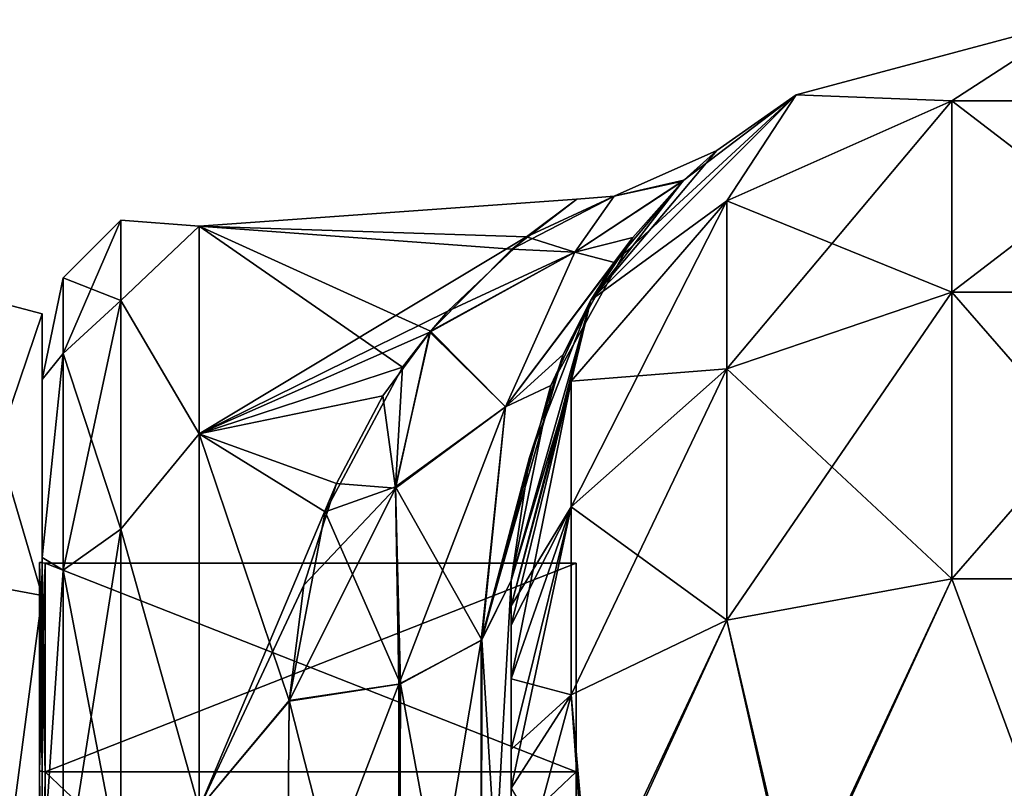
# Model space of a CAD drawing. Extents: x -23 to 470, y -1800 to 0.
# Tile 167 of 256: x -1 to 21, y -17 to 0. Entities that reach past the tile are written whole.
import ezdxf

# ---------------------------------------------------------------- set-up
doc = ezdxf.new("R2010")
doc.units = 0
doc.header["$LTSCALE"] = 17.087905
for name, color, linetype in [('1000', 7, 'CONTINUOUS'), ('1171', 7, 'CONTINUOUS'), ('1172', 7, 'CONTINUOUS'), ('614', 7, 'CONTINUOUS'), ('618', 7, 'CONTINUOUS'), ('619', 7, 'CONTINUOUS'), ('629', 7, 'CONTINUOUS'), ('630', 7, 'CONTINUOUS'), ('633', 7, 'CONTINUOUS'), ('660', 7, 'CONTINUOUS'), ('661', 7, 'CONTINUOUS'), ('662', 7, 'CONTINUOUS'), ('673', 7, 'CONTINUOUS'), ('989', 7, 'CONTINUOUS'), ('990', 7, 'CONTINUOUS'), ('991', 7, 'CONTINUOUS'), ('992', 7, 'CONTINUOUS'), ('995', 7, 'CONTINUOUS'), ('996', 7, 'CONTINUOUS'), ('999', 7, 'CONTINUOUS')]:
    doc.layers.add(name, color=color, linetype=linetype)

msp = doc.modelspace()

# ---------------------------------------------------------------- linework, layer by layer
at = {"layer": '1000', "linetype": 'CONTINUOUS'}
for points in [[(0.001, -12.111), (-0.064, -12.098), (-0.064, -16.756, 11.244), (0.001, -12.111)], [(0.066, -12.115), (0.001, -12.111), (-0.064, -16.756, 11.244), (0.066, -12.115)], [(0.066, -16.768, 11.232), (0.066, -12.115), (-0.064, -16.756, 11.244), (0.066, -16.768, 11.232)], [(-0.064, -28, 15.902), (0.066, -16.768, 11.232), (-0.064, -16.756, 11.244), (-0.064, -28, 15.902)], [(0.066, -28, 15.885), (0.066, -16.768, 11.232), (-0.064, -28, 15.902), (0.066, -28, 15.885)]]:
    msp.add_3dface(points, dxfattribs=at)
at = {"layer": '1171', "linetype": 'CONTINUOUS'}
for points in [[(0, -12.098), (0, -16.756, 11.244), (-0.064, -12.098), (0, -12.098)], [(-0.064, -12.098), (0, -16.756, 11.244), (-0.064, -16.756, 11.244), (-0.064, -12.098)], [(0, -16.756, 11.244), (0, -28, 15.902), (-0.064, -16.756, 11.244), (0, -16.756, 11.244)], [(0, -28, 15.902), (-0.064, -28, 15.902), (-0.064, -16.756, 11.244), (0, -28, 15.902)]]:
    msp.add_3dface(points, dxfattribs=at)
at = {"layer": '1172', "linetype": 'CONTINUOUS'}
for points in [[(0, -16.756, -11.244), (0, -12.098), (-0.064, -16.756, -11.244), (0, -16.756, -11.244)], [(0, -12.098), (-0.064, -12.098), (-0.064, -16.756, -11.244), (0, -12.098)], [(0, -28, -15.902), (0, -16.756, -11.244), (-0.064, -28, -15.902), (0, -28, -15.902)], [(0, -16.756, -11.244), (-0.064, -16.756, -11.244), (-0.064, -28, -15.902), (0, -16.756, -11.244)]]:
    msp.add_3dface(points, dxfattribs=at)
at = {"layer": '614', "linetype": 'CONTINUOUS'}
for points in [[(10.45, -51.871, -45.579), (10.45, -51.872, -36.417), (10.45, -12.5, -95), (10.45, -51.871, -45.579)], [(10.45, -12.5, -95), (10.45, -51.872, -36.417), (10.45, -24.269, -28.753), (10.45, -12.5, -95)], [(10.45, -55.839, -53.801), (10.45, -51.871, -45.579), (10.45, -12.5, -95), (10.45, -55.839, -53.801)], [(10.45, -63.019, -59.492), (10.45, -55.839, -53.801), (10.45, -12.5, -95), (10.45, -63.019, -59.492)], [(10.45, -63.023, -63.507), (10.45, -63.019, -59.492), (10.45, -12.5, -95), (10.45, -63.023, -63.507)], [(10.45, -55.842, -69.196), (10.45, -63.023, -63.507), (10.45, -12.5, -95), (10.45, -55.842, -69.196)], [(10.45, -51.872, -77.417), (10.45, -55.842, -69.196), (10.45, -12.5, -95), (10.45, -51.872, -77.417)], [(10.45, -51.871, -86.579), (10.45, -51.872, -77.417), (10.45, -12.5, -95), (10.45, -51.871, -86.579)], [(10.45, -55.839, -94.801), (10.45, -51.871, -86.579), (10.45, -12.5, -95), (10.45, -55.839, -94.801)], [(10.45, -13.067, -97.86), (10.45, -55.839, -94.801), (10.45, -12.5, -95), (10.45, -13.067, -97.86)], [(10.45, -12.5, -24.51), (10.45, -12.5, -95), (10.45, -24.269, -28.753), (10.45, -12.5, -24.51)], [(10.45, -12.5, 95), (10.45, -12.5, 24.51), (10.45, -55.842, 94.804), (10.45, -12.5, 95)], [(10.45, -55.842, 94.804), (10.45, -12.5, 24.51), (10.45, -51.872, 86.583), (10.45, -55.842, 94.804)], [(10.45, -51.872, 86.583), (10.45, -12.5, 24.51), (10.45, -51.871, 77.421), (10.45, -51.872, 86.583)], [(10.45, -51.871, 77.421), (10.45, -12.5, 24.51), (10.45, -55.839, 69.199), (10.45, -51.871, 77.421)], [(10.45, -55.839, 69.199), (10.45, -12.5, 24.51), (10.45, -63.019, 63.508), (10.45, -55.839, 69.199)], [(10.45, -63.019, 63.508), (10.45, -12.5, 24.51), (10.45, -63.023, 59.493), (10.45, -63.019, 63.508)], [(10.45, -63.023, 59.493), (10.45, -12.5, 24.51), (10.45, -55.842, 53.804), (10.45, -63.023, 59.493)], [(10.45, -55.842, 53.804), (10.45, -12.5, 24.51), (10.45, -51.872, 45.583), (10.45, -55.842, 53.804)], [(10.45, -51.872, 45.583), (10.45, -12.5, 24.51), (10.45, -24.268, 28.753), (10.45, -51.872, 45.583)], [(10.45, -13.067, 97.86), (10.45, -12.5, 95), (10.45, -63.023, 100.493), (10.45, -13.067, 97.86)], [(10.45, -63.023, 100.493), (10.45, -12.5, 95), (10.45, -55.842, 94.804), (10.45, -63.023, 100.493)], [(10.45, -13.5, -98.734), (10.45, -55.839, -94.801), (10.45, -13.067, -97.86), (10.45, -13.5, -98.734)], [(10.45, -13.5, 98.734), (10.45, -13.067, 97.86), (10.45, -63.023, 100.493), (10.45, -13.5, 98.734)], [(10.45, -14.695, -100.301), (10.45, -55.839, -94.801), (10.45, -13.5, -98.734), (10.45, -14.695, -100.301)], [(10.45, -14.695, 100.301), (10.45, -13.5, 98.734), (10.45, -63.023, 100.493), (10.45, -14.695, 100.301)], [(10.45, -63.019, -100.492), (10.45, -55.839, -94.801), (10.45, -14.695, -100.301), (10.45, -63.019, -100.492)], [(10.45, -16.266, -101.5), (10.45, -63.019, -100.492), (10.45, -14.695, -100.301), (10.45, -16.266, -101.5)], [(10.45, -16.266, 101.5), (10.45, -14.695, 100.301), (10.45, -63.023, 100.493), (10.45, -16.266, 101.5)], [(10.45, -17.135, -101.931), (10.45, -63.019, -100.492), (10.45, -16.266, -101.5), (10.45, -17.135, -101.931)], [(10.45, -17.135, 101.931), (10.45, -16.266, 101.5), (10.45, -71.85, 102.5), (10.45, -17.135, 101.931)], [(10.45, -71.85, 102.5), (10.45, -16.266, 101.5), (10.45, -63.023, 100.493), (10.45, -71.85, 102.5)], [(10.45, -20, -102.5), (10.45, -63.019, -100.492), (10.45, -17.135, -101.931), (10.45, -20, -102.5)]]:
    msp.add_3dface(points, dxfattribs=at)
at = {"layer": '618', "linetype": 'CONTINUOUS'}
for points in [[(0, -8.022, -4.581), (0, -11.991, -12.803), (0, -47.978, -4.582), (0, -8.022, -4.581)], [(0, -8.022, 4.582), (0, -8.022, -4.581), (0, -47.978, 4.581), (0, -8.022, 4.582)], [(0, -47.978, 4.581), (0, -8.022, -4.581), (0, -47.978, -4.582), (0, -47.978, 4.581)], [(0, -11.991, 12.803), (0, -8.022, 4.582), (0, -44.009, 12.803), (0, -11.991, 12.803)], [(0, -44.009, 12.803), (0, -8.022, 4.582), (0, -47.978, 4.581), (0, -44.009, 12.803)], [(0, -11.991, -12.803), (0, -19.174, -18.494), (0, -44.009, -12.803), (0, -11.991, -12.803)], [(0, -47.978, -4.582), (0, -11.991, -12.803), (0, -44.009, -12.803), (0, -47.978, -4.582)], [(0, -19.173, 18.494), (0, -11.991, 12.803), (0, -36.826, 18.494), (0, -19.173, 18.494)], [(0, -36.826, 18.494), (0, -11.991, 12.803), (0, -44.009, 12.803), (0, -36.826, 18.494)]]:
    msp.add_3dface(points, dxfattribs=at)
at = {"layer": '619', "linetype": 'CONTINUOUS'}
for points in [[(3.5, -4.602, -5.34), (3.5, -4.602, 5.341), (11.915, -4.001, 0.16), (3.5, -4.602, -5.34)], [(11.915, -4.001, 0.16), (3.5, -4.602, 5.341), (10.79, -4.839, 6.292), (11.915, -4.001, 0.16)], [(10.463, -5.113, -7.225), (3.5, -4.602, -5.34), (11.915, -4.001, 0.16), (10.463, -5.113, -7.225)], [(3.5, -4.602, 5.341), (3.5, -9.236, 14.964), (10.79, -4.839, 6.292), (3.5, -4.602, 5.341)], [(3.5, -9.236, -14.964), (3.5, -4.602, -5.34), (8.026, -7.748, -12.878), (3.5, -9.236, -14.964)], [(8.026, -7.748, -12.878), (3.5, -4.602, -5.34), (8.649, -6.943, -11.516), (8.026, -7.748, -12.878)], [(8.649, -6.943, -11.516), (3.5, -4.602, -5.34), (10.463, -5.113, -7.225), (8.649, -6.943, -11.516)], [(10.79, -4.839, 6.292), (3.5, -9.236, 14.964), (9.035, -6.499, 10.664), (10.79, -4.839, 6.292)], [(9.035, -6.499, 10.664), (3.5, -9.236, 14.964), (8.634, -6.963, 11.552), (9.035, -6.499, 10.664)], [(8.634, -6.963, 11.552), (3.5, -9.236, 14.964), (7.592, -8.383, 13.827), (8.634, -6.963, 11.552)], [(6.301, -10.969, -16.91), (3.5, -9.236, -14.964), (8.026, -7.748, -12.878), (6.301, -10.969, -16.91)], [(7.592, -8.383, 13.827), (3.5, -9.236, 14.964), (6.554, -10.338, 16.25), (7.592, -8.383, 13.827)], [(3.5, -9.236, 14.964), (3.5, -17.587, 21.623), (6.554, -10.338, 16.25), (3.5, -9.236, 14.964)], [(3.5, -17.587, -21.623), (3.5, -9.236, -14.964), (5.5, -15.178, -20.288), (3.5, -17.587, -21.623)], [(5.5, -15.178, -20.288), (3.5, -9.236, -14.964), (6.301, -10.969, -16.91), (5.5, -15.178, -20.288)], [(6.554, -10.338, 16.25), (3.5, -17.587, 21.623), (5.826, -12.607, 18.414), (6.554, -10.338, 16.25)], [(5.826, -12.607, 18.414), (3.5, -17.587, 21.623), (5.5, -15.19, 20.295), (5.826, -12.607, 18.414)], [(5.447, -21.322, -23.052), (3.5, -17.587, -21.623), (5.5, -15.178, -20.288), (5.447, -21.322, -23.052)], [(5.5, -15.19, 20.295), (3.5, -17.587, 21.623), (5.447, -21.315, 23.05), (5.5, -15.19, 20.295)]]:
    msp.add_3dface(points, dxfattribs=at)
at = {"layer": '629', "linetype": 'CONTINUOUS'}
for points in [[(10.45, -24.268, 28.753), (10.45, -12.5, 24.51), (9.781, -24.566, 26.277), (10.45, -24.268, 28.753)], [(9.781, -24.566, 26.277), (10.45, -12.5, 24.51), (9.781, -13.836, 22.398), (9.781, -24.566, 26.277)], [(7.947, -24.803, 24.46), (9.781, -24.566, 26.277), (9.781, -13.836, 22.398), (7.947, -24.803, 24.46)], [(7.947, -24.803, 24.46), (9.781, -13.836, 22.398), (7.947, -14.815, 20.849), (7.947, -24.803, 24.46)], [(5.5, -15.19, 20.295), (5.447, -21.315, 23.05), (7.947, -14.815, 20.849), (5.5, -15.19, 20.295)], [(7.947, -14.815, 20.849), (5.447, -21.315, 23.05), (7.947, -24.803, 24.46), (7.947, -14.815, 20.849)]]:
    msp.add_3dface(points, dxfattribs=at)
at = {"layer": '630', "linetype": 'CONTINUOUS'}
for points in [[(10.45, -12.5, -24.51), (10.45, -24.269, -28.753), (9.793, -13.825, -22.415), (10.45, -12.5, -24.51)], [(7.985, -14.803, -20.868), (9.793, -13.825, -22.415), (9.781, -24.566, -26.277), (7.985, -14.803, -20.868)], [(9.793, -13.825, -22.415), (10.45, -24.269, -28.753), (9.781, -24.566, -26.277), (9.793, -13.825, -22.415)], [(7.947, -24.803, -24.46), (5.5, -15.178, -20.288), (7.985, -14.803, -20.868), (7.947, -24.803, -24.46)], [(7.947, -24.803, -24.46), (7.985, -14.803, -20.868), (9.781, -24.566, -26.277), (7.947, -24.803, -24.46)], [(5.447, -21.322, -23.052), (5.5, -15.178, -20.288), (7.947, -24.803, -24.46), (5.447, -21.322, -23.052)]]:
    msp.add_3dface(points, dxfattribs=at)
at = {"layer": '633', "linetype": 'CONTINUOUS'}
for points in [[(0.468, -5.752, 0), (0.468, -7.445, 8.514), (1.75, -4.469, 0), (0.468, -5.752, 0)], [(1.75, -6.26, -9.005), (0.468, -5.752, 0), (1.75, -4.469, 0), (1.75, -6.26, -9.005)], [(1.75, -4.469, 0), (0.468, -7.445, 8.514), (1.75, -6.26, 9.005), (1.75, -4.469, 0)], [(3.5, -4.602, 5.341), (3.5, -4.602, -5.34), (1.75, -4.469, 0), (3.5, -4.602, 5.341)], [(3.5, -4.602, 5.341), (1.75, -4.469, 0), (1.75, -6.26, 9.005), (3.5, -4.602, 5.341)], [(3.5, -4.602, -5.34), (1.75, -6.26, -9.005), (1.75, -4.469, 0), (3.5, -4.602, -5.34)], [(3.5, -9.236, 14.964), (3.5, -4.602, 5.341), (1.75, -6.26, 9.005), (3.5, -9.236, 14.964)], [(3.5, -4.602, -5.34), (3.5, -9.236, -14.964), (1.75, -6.26, -9.005), (3.5, -4.602, -5.34)], [(0, -8.022, -4.581), (0, -8.022, 4.582), (0.468, -5.752, 0), (0, -8.022, -4.581)], [(0.468, -7.445, -8.514), (0, -8.022, -4.581), (0.468, -5.752, 0), (0.468, -7.445, -8.514)], [(0.468, -5.752, 0), (0, -8.022, 4.582), (0.468, -7.445, 8.514), (0.468, -5.752, 0)], [(0.468, -7.445, -8.514), (0.468, -5.752, 0), (1.75, -6.26, -9.005), (0.468, -7.445, -8.514)], [(1.75, -11.361, -16.639), (0.468, -7.445, -8.514), (1.75, -6.26, -9.005), (1.75, -11.361, -16.639)], [(0.468, -7.445, 8.514), (0.468, -12.268, 15.732), (1.75, -6.26, 9.005), (0.468, -7.445, 8.514)], [(1.75, -6.26, 9.005), (0.468, -12.268, 15.732), (1.75, -11.361, 16.639), (1.75, -6.26, 9.005)], [(3.5, -9.236, 14.964), (1.75, -6.26, 9.005), (1.75, -11.361, 16.639), (3.5, -9.236, 14.964)], [(3.5, -9.236, -14.964), (1.75, -11.361, -16.639), (1.75, -6.26, -9.005), (3.5, -9.236, -14.964)], [(0, -11.991, -12.803), (0, -8.022, -4.581), (0.468, -7.445, -8.514), (0, -11.991, -12.803)], [(0.468, -12.268, -15.732), (0, -11.991, -12.803), (0.468, -7.445, -8.514), (0.468, -12.268, -15.732)], [(0, -8.022, 4.582), (0, -11.991, 12.803), (0.468, -7.445, 8.514), (0, -8.022, 4.582)], [(0.468, -7.445, 8.514), (0, -11.991, 12.803), (0.468, -12.268, 15.732), (0.468, -7.445, 8.514)], [(0.468, -12.268, -15.732), (0.468, -7.445, -8.514), (1.75, -11.361, -16.639), (0.468, -12.268, -15.732)], [(3.5, -17.587, 21.623), (3.5, -9.236, 14.964), (1.75, -11.361, 16.639), (3.5, -17.587, 21.623)], [(3.5, -9.236, -14.964), (3.5, -17.587, -21.623), (1.75, -11.361, -16.639), (3.5, -9.236, -14.964)], [(1.75, -18.995, -21.74), (0.468, -12.268, -15.732), (1.75, -11.361, -16.639), (1.75, -18.995, -21.74)], [(0.468, -12.268, 15.732), (0.468, -19.486, 20.555), (1.75, -11.361, 16.639), (0.468, -12.268, 15.732)], [(1.75, -11.361, 16.639), (0.468, -19.486, 20.555), (1.75, -18.995, 21.74), (1.75, -11.361, 16.639)], [(3.5, -17.587, 21.623), (1.75, -11.361, 16.639), (1.75, -18.995, 21.74), (3.5, -17.587, 21.623)], [(3.5, -17.587, -21.623), (1.75, -18.995, -21.74), (1.75, -11.361, -16.639), (3.5, -17.587, -21.623)], [(0, -19.174, -18.494), (0, -11.991, -12.803), (0.468, -12.268, -15.732), (0, -19.174, -18.494)], [(0, -11.991, 12.803), (0, -19.173, 18.494), (0.468, -12.268, 15.732), (0, -11.991, 12.803)], [(0.468, -19.486, -20.555), (0, -19.174, -18.494), (0.468, -12.268, -15.732), (0.468, -19.486, -20.555)], [(0.468, -12.268, 15.732), (0, -19.173, 18.494), (0.468, -19.486, 20.555), (0.468, -12.268, 15.732)], [(0.468, -19.486, -20.555), (0.468, -12.268, -15.732), (1.75, -18.995, -21.74), (0.468, -19.486, -20.555)]]:
    msp.add_3dface(points, dxfattribs=at)
at = {"layer": '660', "linetype": 'CONTINUOUS'}
for points in [[(16.8, -1.675, -95), (23.05, 0, -95), (20.268, -1.806, -102.519), (16.8, -1.675, -95)], [(20.268, -1.806, -102.519), (23.05, 0, -95), (25.832, -1.806, -102.519), (20.268, -1.806, -102.519)], [(12.225, -6.25, -95), (16.8, -1.675, -95), (15.256, -4.037, -101.598), (12.225, -6.25, -95)], [(15.256, -4.037, -101.598), (16.8, -1.675, -95), (20.268, -1.806, -102.519), (15.256, -4.037, -101.598)], [(15.256, -4.037, -101.598), (20.268, -1.806, -102.519), (15.256, -7.781, -107.209), (15.256, -4.037, -101.598)], [(20.268, -1.806, -102.519), (20.268, -6.074, -108.915), (15.256, -7.781, -107.209), (20.268, -1.806, -102.519)], [(20.268, -1.806, -102.519), (25.832, -1.806, -102.519), (20.268, -6.074, -108.915), (20.268, -1.806, -102.519)], [(25.832, -1.806, -102.519), (25.832, -6.074, -108.915), (20.268, -6.074, -108.915), (25.832, -1.806, -102.519)], [(11.788, -8.056, -99.936), (12.225, -6.25, -95), (15.256, -4.037, -101.598), (11.788, -8.056, -99.936)], [(11.788, -8.056, -99.936), (15.256, -4.037, -101.598), (11.788, -10.858, -104.135), (11.788, -8.056, -99.936)], [(15.256, -4.037, -101.598), (15.256, -7.781, -107.209), (11.788, -10.858, -104.135), (15.256, -4.037, -101.598)], [(20.268, -12.466, -113.188), (15.256, -13.39, -110.958), (20.268, -6.074, -108.915), (20.268, -12.466, -113.188)], [(20.268, -6.074, -108.915), (15.256, -13.39, -110.958), (15.256, -7.781, -107.209), (20.268, -6.074, -108.915)], [(25.832, -12.466, -113.188), (20.268, -12.466, -113.188), (25.832, -6.074, -108.915), (25.832, -12.466, -113.188)], [(25.832, -6.074, -108.915), (20.268, -12.466, -113.188), (20.268, -6.074, -108.915), (25.832, -6.074, -108.915)], [(10.45, -13.067, -97.86), (10.45, -12.5, -95), (12.225, -6.25, -95), (10.45, -13.067, -97.86)], [(10.45, -13.067, -97.86), (12.225, -6.25, -95), (11.788, -8.056, -99.936), (10.45, -13.067, -97.86)], [(15.256, -13.39, -110.958), (11.788, -15.054, -106.94), (15.256, -7.781, -107.209), (15.256, -13.39, -110.958)], [(15.256, -7.781, -107.209), (11.788, -15.054, -106.94), (11.788, -10.858, -104.135), (15.256, -7.781, -107.209)], [(10.45, -14.695, -100.301), (10.45, -13.5, -98.734), (11.788, -8.056, -99.936), (10.45, -14.695, -100.301)], [(10.45, -14.695, -100.301), (11.788, -8.056, -99.936), (11.788, -10.858, -104.135), (10.45, -14.695, -100.301)], [(10.45, -13.5, -98.734), (10.45, -13.067, -97.86), (11.788, -8.056, -99.936), (10.45, -13.5, -98.734)], [(10.45, -17.135, -101.931), (10.45, -16.266, -101.5), (11.788, -10.858, -104.135), (10.45, -17.135, -101.931)], [(11.788, -15.054, -106.94), (10.45, -17.135, -101.931), (11.788, -10.858, -104.135), (11.788, -15.054, -106.94)], [(10.45, -16.266, -101.5), (10.45, -14.695, -100.301), (11.788, -10.858, -104.135), (10.45, -16.266, -101.5)], [(20.268, -12.466, -113.188), (16.797, -20, -113.323), (15.256, -13.39, -110.958), (20.268, -12.466, -113.188)], [(23.05, -20, -115), (16.797, -20, -113.323), (20.268, -12.466, -113.188), (23.05, -20, -115)], [(25.832, -12.466, -113.188), (23.05, -20, -115), (20.268, -12.466, -113.188), (25.832, -12.466, -113.188)], [(15.256, -13.39, -110.958), (12.225, -20, -108.75), (11.788, -15.054, -106.94), (15.256, -13.39, -110.958)], [(16.797, -20, -113.323), (12.225, -20, -108.75), (15.256, -13.39, -110.958), (16.797, -20, -113.323)], [(10.45, -20, -102.5), (10.45, -17.135, -101.931), (11.788, -15.054, -106.94), (10.45, -20, -102.5)], [(12.225, -20, -108.75), (10.45, -20, -102.5), (11.788, -15.054, -106.94), (12.225, -20, -108.75)]]:
    msp.add_3dface(points, dxfattribs=at)
at = {"layer": '661', "linetype": 'CONTINUOUS'}
for points in [[(16.8, -1.675, 95), (23.05, 0, 95), (16.8, -1.675, -95), (16.8, -1.675, 95)], [(23.05, 0, 95), (23.05, 0, -95), (16.8, -1.675, -95), (23.05, 0, 95)], [(12.225, -6.25, 95), (16.8, -1.675, 95), (12.752, -5.415, 13.962), (12.225, -6.25, 95)], [(16.8, -1.675, -95), (12.225, -6.25, -95), (15.028, -2.913, -2.043), (16.8, -1.675, -95)], [(12.752, -5.415, 13.962), (16.8, -1.675, 95), (14.293, -3.58, 7.603), (12.752, -5.415, 13.962)], [(14.293, -3.58, 7.603), (16.8, -1.675, 95), (15.028, -2.913, -2.043), (14.293, -3.58, 7.603)], [(16.8, -1.675, 95), (16.8, -1.675, -95), (15.028, -2.913, -2.043), (16.8, -1.675, 95)], [(15.028, -2.913, -2.043), (12.225, -6.25, -95), (14.27, -3.602, -7.693), (15.028, -2.913, -2.043)], [(14.27, -3.602, -7.693), (12.225, -6.25, -95), (13.158, -4.858, -12.44), (14.27, -3.602, -7.693)], [(13.158, -4.858, -12.44), (12.225, -6.25, -95), (11.33, -8.154, -19.369), (13.158, -4.858, -12.44)], [(11.608, -7.467, 18.239), (12.225, -6.25, 95), (12.752, -5.415, 13.962), (11.608, -7.467, 18.239)], [(12.225, -6.25, -95), (10.45, -12.5, -95), (11.33, -8.154, -19.369), (12.225, -6.25, -95)], [(10.45, -12.5, 24.51), (10.45, -12.5, 95), (12.225, -6.25, 95), (10.45, -12.5, 24.51)], [(10.45, -12.5, 24.51), (12.225, -6.25, 95), (10.854, -9.761, 21.613), (10.45, -12.5, 24.51)], [(10.854, -9.761, 21.613), (12.225, -6.25, 95), (11.608, -7.467, 18.239), (10.854, -9.761, 21.613)], [(10.45, -12.5, -95), (10.45, -12.5, -24.51), (11.33, -8.154, -19.369), (10.45, -12.5, -95)]]:
    msp.add_3dface(points, dxfattribs=at)
at = {"layer": '662', "linetype": 'CONTINUOUS'}
for points in [[(23.05, 0, 95), (16.8, -1.675, 95), (20.268, -1.806, 102.519), (23.05, 0, 95)], [(25.832, -1.806, 102.519), (23.05, 0, 95), (20.268, -1.806, 102.519), (25.832, -1.806, 102.519)], [(16.8, -1.675, 95), (12.225, -6.25, 95), (15.256, -4.037, 101.598), (16.8, -1.675, 95)], [(20.268, -1.806, 102.519), (16.8, -1.675, 95), (15.256, -4.037, 101.598), (20.268, -1.806, 102.519)], [(20.268, -1.806, 102.519), (15.256, -4.037, 101.598), (20.268, -6.074, 108.915), (20.268, -1.806, 102.519)], [(25.832, -1.806, 102.519), (20.268, -1.806, 102.519), (25.832, -6.074, 108.915), (25.832, -1.806, 102.519)], [(25.832, -6.074, 108.915), (20.268, -1.806, 102.519), (20.268, -6.074, 108.915), (25.832, -6.074, 108.915)], [(15.256, -4.037, 101.598), (12.225, -6.25, 95), (11.788, -8.056, 99.936), (15.256, -4.037, 101.598)], [(15.256, -4.037, 101.598), (11.788, -8.056, 99.936), (15.256, -7.781, 107.209), (15.256, -4.037, 101.598)], [(20.268, -6.074, 108.915), (15.256, -4.037, 101.598), (15.256, -7.781, 107.209), (20.268, -6.074, 108.915)], [(20.268, -12.466, 113.188), (20.268, -6.074, 108.915), (15.256, -7.781, 107.209), (20.268, -12.466, 113.188)], [(20.268, -12.466, 113.188), (25.832, -12.466, 113.188), (20.268, -6.074, 108.915), (20.268, -12.466, 113.188)], [(25.832, -12.466, 113.188), (25.832, -6.074, 108.915), (20.268, -6.074, 108.915), (25.832, -12.466, 113.188)], [(12.225, -6.25, 95), (10.45, -12.5, 95), (11.788, -8.056, 99.936), (12.225, -6.25, 95)], [(15.256, -13.39, 110.958), (15.256, -7.781, 107.209), (11.788, -10.858, 104.135), (15.256, -13.39, 110.958)], [(15.256, -7.781, 107.209), (11.788, -8.056, 99.936), (11.788, -10.858, 104.135), (15.256, -7.781, 107.209)], [(15.256, -13.39, 110.958), (20.268, -12.466, 113.188), (15.256, -7.781, 107.209), (15.256, -13.39, 110.958)], [(10.45, -12.5, 95), (10.45, -13.067, 97.86), (11.788, -8.056, 99.936), (10.45, -12.5, 95)], [(11.788, -8.056, 99.936), (10.45, -13.067, 97.86), (11.788, -10.858, 104.135), (11.788, -8.056, 99.936)], [(10.45, -13.067, 97.86), (10.45, -13.5, 98.734), (11.788, -10.858, 104.135), (10.45, -13.067, 97.86)], [(10.45, -13.5, 98.734), (10.45, -14.695, 100.301), (11.788, -10.858, 104.135), (10.45, -13.5, 98.734)], [(10.45, -14.695, 100.301), (11.788, -15.054, 106.94), (11.788, -10.858, 104.135), (10.45, -14.695, 100.301)], [(11.788, -15.054, 106.94), (15.256, -13.39, 110.958), (11.788, -10.858, 104.135), (11.788, -15.054, 106.94)], [(15.256, -13.39, 110.958), (16.747, -20, 113.41), (20.268, -12.466, 113.188), (15.256, -13.39, 110.958)], [(16.747, -20, 113.41), (23.05, -20, 115.1), (20.268, -12.466, 113.188), (16.747, -20, 113.41)], [(20.268, -12.466, 113.188), (23.05, -20, 115.1), (25.832, -12.466, 113.188), (20.268, -12.466, 113.188)], [(11.788, -15.054, 106.94), (12.138, -20, 108.8), (15.256, -13.39, 110.958), (11.788, -15.054, 106.94)], [(12.138, -20, 108.8), (16.747, -20, 113.41), (15.256, -13.39, 110.958), (12.138, -20, 108.8)], [(10.45, -14.695, 100.301), (10.45, -16.266, 101.5), (11.788, -15.054, 106.94), (10.45, -14.695, 100.301)], [(10.45, -16.266, 101.5), (10.45, -17.135, 101.931), (11.788, -15.054, 106.94), (10.45, -16.266, 101.5)], [(10.45, -17.135, 101.931), (12.138, -20, 108.8), (11.788, -15.054, 106.94), (10.45, -17.135, 101.931)]]:
    msp.add_3dface(points, dxfattribs=at)
at = {"layer": '673', "linetype": 'CONTINUOUS'}
for points in [[(14.293, -3.58, 7.603), (15.028, -2.913, -2.043), (12.741, -3.931, 0.004), (14.293, -3.58, 7.603)], [(15.028, -2.913, -2.043), (14.27, -3.602, -7.693), (12.741, -3.931, 0.004), (15.028, -2.913, -2.043)], [(12.752, -5.415, 13.962), (14.293, -3.58, 7.603), (11.867, -5.185, 8.375), (12.752, -5.415, 13.962)], [(11.867, -5.185, 8.375), (14.293, -3.58, 7.603), (12.741, -3.931, 0.004), (11.867, -5.185, 8.375)], [(14.27, -3.602, -7.693), (13.158, -4.858, -12.44), (11.868, -5.184, -8.371), (14.27, -3.602, -7.693)], [(12.741, -3.931, 0.004), (14.27, -3.602, -7.693), (11.868, -5.184, -8.371), (12.741, -3.931, 0.004)], [(10.463, -5.113, -7.225), (11.915, -4.001, 0.16), (12.741, -3.931, 0.004), (10.463, -5.113, -7.225)], [(10.463, -5.113, -7.225), (12.741, -3.931, 0.004), (11.868, -5.184, -8.371), (10.463, -5.113, -7.225)], [(11.915, -4.001, 0.16), (10.79, -4.839, 6.292), (12.741, -3.931, 0.004), (11.915, -4.001, 0.16)], [(10.79, -4.839, 6.292), (11.867, -5.185, 8.375), (12.741, -3.931, 0.004), (10.79, -4.839, 6.292)], [(10.79, -4.839, 6.292), (9.035, -6.499, 10.664), (11.867, -5.185, 8.375), (10.79, -4.839, 6.292)], [(13.158, -4.858, -12.44), (11.33, -8.154, -19.369), (10.32, -8.627, -16.127), (13.158, -4.858, -12.44)], [(11.868, -5.184, -8.371), (13.158, -4.858, -12.44), (10.32, -8.627, -16.127), (11.868, -5.184, -8.371)], [(9.035, -6.499, 10.664), (8.634, -6.963, 11.552), (11.867, -5.185, 8.375), (9.035, -6.499, 10.664)], [(8.634, -6.963, 11.552), (10.32, -8.629, 16.129), (11.867, -5.185, 8.375), (8.634, -6.963, 11.552)], [(8.649, -6.943, -11.516), (10.463, -5.113, -7.225), (11.868, -5.184, -8.371), (8.649, -6.943, -11.516)], [(8.649, -6.943, -11.516), (11.868, -5.184, -8.371), (10.32, -8.627, -16.127), (8.649, -6.943, -11.516)], [(10.32, -8.629, 16.129), (12.752, -5.415, 13.962), (11.867, -5.185, 8.375), (10.32, -8.629, 16.129)], [(11.608, -7.467, 18.239), (12.752, -5.415, 13.962), (10.32, -8.629, 16.129), (11.608, -7.467, 18.239)], [(8.634, -6.963, 11.552), (7.592, -8.383, 13.827), (7.871, -10.442, 16.644), (8.634, -6.963, 11.552)], [(10.32, -8.629, 16.129), (8.634, -6.963, 11.552), (7.871, -10.442, 16.644), (10.32, -8.629, 16.129)], [(8.026, -7.748, -12.878), (8.649, -6.943, -11.516), (7.874, -10.413, -16.607), (8.026, -7.748, -12.878)], [(8.649, -6.943, -11.516), (10.32, -8.627, -16.127), (7.874, -10.413, -16.607), (8.649, -6.943, -11.516)], [(10.854, -9.761, 21.613), (11.608, -7.467, 18.239), (9.781, -13.836, 22.398), (10.854, -9.761, 21.613)], [(9.781, -13.836, 22.398), (11.608, -7.467, 18.239), (10.32, -8.629, 16.129), (9.781, -13.836, 22.398)], [(6.301, -10.969, -16.91), (8.026, -7.748, -12.878), (7.874, -10.413, -16.607), (6.301, -10.969, -16.91)], [(11.33, -8.154, -19.369), (10.45, -12.5, -24.51), (9.793, -13.825, -22.415), (11.33, -8.154, -19.369)], [(11.33, -8.154, -19.369), (9.793, -13.825, -22.415), (10.32, -8.627, -16.127), (11.33, -8.154, -19.369)], [(7.592, -8.383, 13.827), (6.554, -10.338, 16.25), (7.871, -10.442, 16.644), (7.592, -8.383, 13.827)], [(7.947, -14.815, 20.849), (10.32, -8.629, 16.129), (7.871, -10.442, 16.644), (7.947, -14.815, 20.849)], [(10.32, -8.627, -16.127), (9.793, -13.825, -22.415), (7.874, -10.413, -16.607), (10.32, -8.627, -16.127)], [(7.947, -14.815, 20.849), (9.781, -13.836, 22.398), (10.32, -8.629, 16.129), (7.947, -14.815, 20.849)], [(10.45, -12.5, 24.51), (10.854, -9.761, 21.613), (9.781, -13.836, 22.398), (10.45, -12.5, 24.51)], [(5.826, -12.607, 18.414), (5.5, -15.19, 20.295), (7.871, -10.442, 16.644), (5.826, -12.607, 18.414)], [(5.5, -15.19, 20.295), (7.947, -14.815, 20.849), (7.871, -10.442, 16.644), (5.5, -15.19, 20.295)], [(6.554, -10.338, 16.25), (5.826, -12.607, 18.414), (7.871, -10.442, 16.644), (6.554, -10.338, 16.25)], [(7.985, -14.803, -20.868), (6.301, -10.969, -16.91), (7.874, -10.413, -16.607), (7.985, -14.803, -20.868)], [(9.793, -13.825, -22.415), (7.985, -14.803, -20.868), (7.874, -10.413, -16.607), (9.793, -13.825, -22.415)], [(5.5, -15.178, -20.288), (6.301, -10.969, -16.91), (7.985, -14.803, -20.868), (5.5, -15.178, -20.288)]]:
    msp.add_3dface(points, dxfattribs=at)
at = {"layer": '989', "linetype": 'CONTINUOUS'}
for points in [[(0, -12.098), (0, -16.756, -11.244), (0, -6.556), (0, -12.098)], [(0, -6.556), (0, -16.756, -11.244), (0, -12.837, -15.164), (0, -6.556)], [(0, -12.837, 15.164), (0, -12.098), (0, -6.556), (0, -12.837, 15.164)], [(0, -16.756, 11.244), (0, -12.098), (0, -12.837, 15.164), (0, -16.756, 11.244)], [(0, -16.756, -11.244), (0, -28, -15.902), (0, -12.837, -15.164), (0, -16.756, -11.244)], [(0, -12.837, -15.164), (0, -28, -15.902), (0, -28, -21.444), (0, -12.837, -15.164)], [(0, -28, 15.902), (0, -16.756, 11.244), (0, -12.837, 15.164), (0, -28, 15.902)], [(0, -28, 21.444), (0, -28, 15.902), (0, -12.837, 15.164), (0, -28, 21.444)]]:
    msp.add_3dface(points, dxfattribs=at)
at = {"layer": '990', "linetype": 'CONTINUOUS'}
for points in [[(11.9, -12.115), (11.9, -16.768, 11.232), (11.9, -43.885), (11.9, -12.115)], [(11.9, -12.115), (11.9, -43.885), (11.9, -39.232, -11.232), (11.9, -12.115)], [(11.9, -12.115), (11.9, -39.232, -11.232), (11.9, -16.768, -11.232), (11.9, -12.115)], [(11.9, -16.768, 11.232), (11.9, -28, 15.885), (11.9, -39.232, 11.232), (11.9, -16.768, 11.232)], [(11.9, -16.768, 11.232), (11.9, -39.232, 11.232), (11.9, -43.885), (11.9, -16.768, 11.232)], [(11.9, -39.232, -11.232), (11.9, -28, -15.885), (11.9, -16.768, -11.232), (11.9, -39.232, -11.232)]]:
    msp.add_3dface(points, dxfattribs=at)
at = {"layer": '991', "linetype": 'CONTINUOUS'}
for points in [[(11.9, -16.768, 11.232), (11.9, -12.115), (0.066, -16.768, 11.232), (11.9, -16.768, 11.232)], [(0.066, -16.768, 11.232), (11.9, -12.115), (0.066, -12.115), (0.066, -16.768, 11.232)], [(11.9, -28, 15.885), (11.9, -16.768, 11.232), (0.066, -28, 15.885), (11.9, -28, 15.885)], [(0.066, -28, 15.885), (11.9, -16.768, 11.232), (0.066, -16.768, 11.232), (0.066, -28, 15.885)]]:
    msp.add_3dface(points, dxfattribs=at)
at = {"layer": '992', "linetype": 'CONTINUOUS'}
for points in [[(0.066, -12.115), (11.9, -12.115), (11.9, -16.768, -11.232), (0.066, -12.115)], [(0.066, -12.115), (11.9, -16.768, -11.232), (0.066, -16.768, -11.232), (0.066, -12.115)], [(11.9, -16.768, -11.232), (11.9, -28, -15.885), (0.066, -16.768, -11.232), (11.9, -16.768, -11.232)], [(0.066, -16.768, -11.232), (11.9, -28, -15.885), (0.066, -28, -15.885), (0.066, -16.768, -11.232)]]:
    msp.add_3dface(points, dxfattribs=at)
at = {"layer": '995', "linetype": 'CONTINUOUS'}
for points in [[(-2.009, -12.465, 15.535), (0, -6.556), (-2.009, -6.03, 0), (-2.009, -12.465, 15.535)], [(0, -12.837, 15.164), (0, -6.556), (-2.009, -12.465, 15.535), (0, -12.837, 15.164)], [(-2.009, -28, 21.97), (0, -12.837, 15.164), (-2.009, -12.465, 15.535), (-2.009, -28, 21.97)], [(0, -28, 21.444), (0, -12.837, 15.164), (-2.009, -28, 21.97), (0, -28, 21.444)]]:
    msp.add_3dface(points, dxfattribs=at)
at = {"layer": '996', "linetype": 'CONTINUOUS'}
for points in [[(0, -6.556), (0, -12.837, -15.164), (-2.009, -6.03, 0), (0, -6.556)], [(-2.009, -6.03, 0), (0, -12.837, -15.164), (-2.009, -12.465, -15.535), (-2.009, -6.03, 0)], [(0, -12.837, -15.164), (0, -28, -21.444), (-2.009, -12.465, -15.535), (0, -12.837, -15.164)], [(-2.009, -12.465, -15.535), (0, -28, -21.444), (-2.009, -28, -21.97), (-2.009, -12.465, -15.535)]]:
    msp.add_3dface(points, dxfattribs=at)
at = {"layer": '999', "linetype": 'CONTINUOUS'}
for points in [[(0.066, -16.768, -11.232), (-0.064, -12.098), (0.001, -12.111), (0.066, -16.768, -11.232)], [(-0.064, -12.098), (0.066, -16.768, -11.232), (-0.064, -16.756, -11.244), (-0.064, -12.098)], [(0.066, -12.115), (0.066, -16.768, -11.232), (0.001, -12.111), (0.066, -12.115)], [(0.066, -16.768, -11.232), (0.066, -28, -15.885), (-0.064, -16.756, -11.244), (0.066, -16.768, -11.232)], [(-0.064, -16.756, -11.244), (0.066, -28, -15.885), (-0.064, -28, -15.902), (-0.064, -16.756, -11.244)]]:
    msp.add_3dface(points, dxfattribs=at)

doc.saveas('drawing.dxf')
